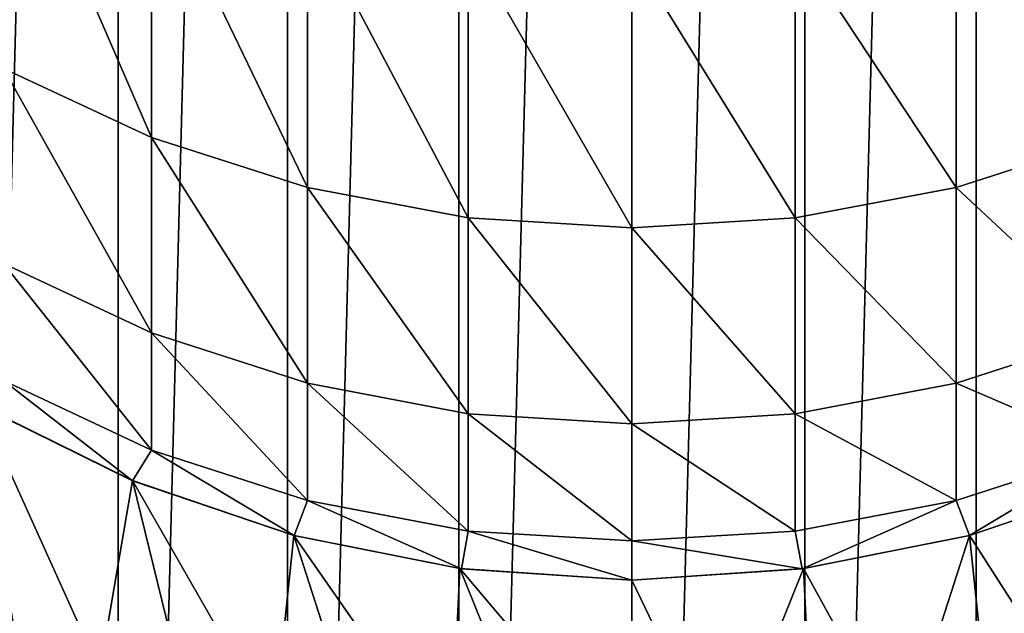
# Model space of a CAD drawing. Header units: metres. Extents: x -44 to 117, y -432 to 89.
# Tile 98 of 256: x -3.99 to 2.43, y -408.72 to -404.85. Entities that reach past the tile are written whole.
import ezdxf

# ---------------------------------------------------------------- set-up
doc = ezdxf.new("R2010")
doc.units = ezdxf.units.M
doc.layers.add('solid_125568', color=7, linetype='CONTINUOUS')

msp = doc.modelspace()

# ---------------------------------------------------------------- linework, layer by layer
at = {"layer": 'solid_125568'}
for points in [[(0, -378.899994, 233.699997), (0, -421.600006, 233.699997), (-1.127945, -421.568909, 233.699997)], [(0, -378.899994, 233.699997), (-1.127945, -421.568909, 233.699997), (-1.127943, -378.931091, 233.699997)], [(1.127945, -378.931091, 233.699997), (0, -421.600006, 233.699997), (0, -378.899994, 233.699997)], [(-1.127943, -378.931091, 233.699997), (-1.127945, -421.568909, 233.699997), (-2.243753, -421.480804, 233.699997)], [(-1.127943, -378.931091, 233.699997), (-2.243753, -421.480804, 233.699997), (-2.243749, -379.019196, 233.699997)], [(1.127943, -421.568909, 233.699997), (0, -421.600006, 233.699997), (1.127945, -378.931091, 233.699997)], [(1.127943, -421.568909, 233.699997), (1.127945, -378.931091, 233.699997), (2.243753, -379.019196, 233.699997)], [(-2.243749, -379.019196, 233.699997), (-2.243753, -421.480804, 233.699997), (-3.347427, -421.335632, 233.699997)], [(-2.243749, -379.019196, 233.699997), (-3.347427, -421.335632, 233.699997), (-3.347419, -379.164368, 233.699997)], [(1.127943, -421.568909, 233.699997), (2.243753, -379.019196, 233.699997), (2.243749, -421.480804, 233.699997)], [(2.243749, -421.480804, 233.699997), (2.243753, -379.019196, 233.699997), (3.347427, -379.164368, 233.699997)], [(-3.347419, -379.164368, 233.699997), (-3.347427, -421.335632, 233.699997), (-4.438964, -421.133453, 233.699997)], [(-3.347419, -379.164368, 233.699997), (-4.438964, -421.133453, 233.699997), (-4.438952, -379.366547, 233.699997)], [(2.243749, -421.480804, 233.699997), (3.347427, -379.164368, 233.699997), (3.347419, -421.335632, 233.699997)], [(-4.094906, -405.164215, 776.701233), (-3.129059, -405.613708, 776.768494), (-4.094906, -403.385864, 786.854858)], [(-3.129059, -405.613708, 776.768494), (-3.129059, -403.831451, 786.944336), (-4.094906, -403.385864, 786.854858)], [(-3.129059, -405.613708, 776.768494), (-2.113864, -405.939941, 776.817322), (-3.129059, -403.831451, 786.944336)], [(-2.113864, -405.939941, 776.817322), (-2.113864, -404.154846, 787.009338), (-3.129059, -403.831451, 786.944336)], [(3.129059, -405.613708, 776.768494), (3.129059, -403.831451, 786.944336), (2.113864, -404.154846, 787.009338)], [(-2.113864, -405.939941, 776.817322), (-1.065333, -406.137756, 776.846924), (-2.113864, -404.154846, 787.009338)], [(-1.065333, -406.137756, 776.846924), (-1.065333, -404.350952, 787.048706), (-2.113864, -404.154846, 787.009338)], [(2.113864, -405.939941, 776.817322), (2.113864, -404.154846, 787.009338), (1.065333, -404.350952, 787.048706)], [(2.113864, -405.939941, 776.817322), (3.129059, -405.613708, 776.768494), (2.113864, -404.154846, 787.009338)], [(-1.065333, -406.137756, 776.846924), (0, -406.204041, 776.856812), (-1.065333, -404.350952, 787.048706)], [(0, -406.204041, 776.856812), (0, -404.416656, 787.06189), (-1.065333, -404.350952, 787.048706)], [(1.065333, -406.137756, 776.846924), (1.065333, -404.350952, 787.048706), (0, -404.416656, 787.06189)], [(1.065333, -406.137756, 776.846924), (2.113864, -405.939941, 776.817322), (1.065333, -404.350952, 787.048706)], [(1.065333, -406.137756, 776.846924), (0, -404.416656, 787.06189), (0, -406.204041, 776.856812)], [(-4.094906, -406.436005, 766.471802), (-3.129059, -406.888306, 766.516663), (-4.094906, -405.164215, 776.701233)], [(-3.129059, -406.888306, 766.516663), (-3.129059, -405.613708, 776.768494), (-4.094906, -405.164215, 776.701233)], [(-3.129059, -406.888306, 766.516663), (-2.113864, -407.216553, 766.549194), (-3.129059, -405.613708, 776.768494)], [(-2.113864, -407.216553, 766.549194), (-2.113864, -405.939941, 776.817322), (-3.129059, -405.613708, 776.768494)], [(3.129059, -406.888306, 766.516663), (3.129059, -405.613708, 776.768494), (2.113864, -405.939941, 776.817322)], [(-2.113864, -407.216553, 766.549194), (-1.065333, -407.415588, 766.56897), (-2.113864, -405.939941, 776.817322)], [(-1.065333, -407.415588, 766.56897), (-1.065333, -406.137756, 776.846924), (-2.113864, -405.939941, 776.817322)], [(2.113864, -407.216553, 766.549194), (2.113864, -405.939941, 776.817322), (1.065333, -406.137756, 776.846924)], [(2.113864, -407.216553, 766.549194), (3.129059, -406.888306, 766.516663), (2.113864, -405.939941, 776.817322)], [(-1.065333, -407.415588, 766.56897), (0, -407.482269, 766.575562), (-1.065333, -406.137756, 776.846924)], [(0, -407.482269, 766.575562), (0, -406.204041, 776.856812), (-1.065333, -406.137756, 776.846924)], [(1.065333, -407.415588, 766.56897), (1.065333, -406.137756, 776.846924), (0, -406.204041, 776.856812)], [(1.065333, -407.415588, 766.56897), (2.113864, -407.216553, 766.549194), (1.065333, -406.137756, 776.846924)], [(1.065333, -407.415588, 766.56897), (0, -406.204041, 776.856812), (0, -407.482269, 766.575562)], [(-4.094906, -407.19809, 756.191833), (-3.129059, -407.652039, 756.214172), (-4.094906, -406.436005, 766.471802)], [(-3.129059, -407.652039, 756.214172), (-3.129059, -406.888306, 766.516663), (-4.094906, -406.436005, 766.471802)], [(-3.129059, -407.652039, 756.214172), (-2.113864, -407.981506, 756.230408), (-3.129059, -406.888306, 766.516663)], [(-2.113864, -407.981506, 756.230408), (-2.113864, -407.216553, 766.549194), (-3.129059, -406.888306, 766.516663)], [(3.129059, -407.652039, 756.214172), (3.129059, -406.888306, 766.516663), (2.113864, -407.216553, 766.549194)], [(-4.094906, -407.19809, 756.191833), (-4.25, -407.361206, 746), (-3.252809, -407.852966, 746)], [(-4.094906, -407.19809, 756.191833), (-3.252809, -407.852966, 746), (-3.129059, -407.652039, 756.214172)], [(-1.065333, -408.181274, 756.240234), (-1.065333, -407.415588, 766.56897), (-2.113864, -407.216553, 766.549194)], [(-2.113864, -407.981506, 756.230408), (-1.065333, -408.181274, 756.240234), (-2.113864, -407.216553, 766.549194)], [(2.113864, -407.981506, 756.230408), (2.113864, -407.216553, 766.549194), (1.065333, -407.415588, 766.56897)], [(2.113864, -407.981506, 756.230408), (3.129059, -407.652039, 756.214172), (2.113864, -407.216553, 766.549194)], [(-4.251163, -407.360535, 482), (-4.019794, -408.855988, 482), (-3.465147, -409.093201, 482)], [(-3.253839, -407.851563, 482), (-4.251163, -407.360535, 482), (-3.465147, -409.093201, 482)], [(-4.25, -407.361206, 746), (-4.251163, -407.360535, 482), (-3.253839, -407.851563, 482)], [(-3.252809, -407.852966, 746), (-4.25, -407.361206, 746), (-3.253839, -407.851563, 482)], [(0, -408.243103, 756.346863), (0, -407.482269, 766.575562), (-1.065333, -407.415588, 766.56897)], [(-1.065333, -408.181274, 756.240234), (0, -408.243103, 756.346863), (-1.065333, -407.415588, 766.56897)], [(1.065333, -408.181274, 756.240234), (1.065333, -407.415588, 766.56897), (0, -407.482269, 766.575562)], [(1.065333, -408.181274, 756.240234), (2.113864, -407.981506, 756.230408), (1.065333, -407.415588, 766.56897)], [(1.065333, -408.181274, 756.240234), (0, -407.482269, 766.575562), (0, -408.243103, 756.346863)], [(-3.129059, -407.652039, 756.214172), (-3.252809, -407.852966, 746), (-2.199962, -408.210358, 746)], [(-3.129059, -407.652039, 756.214172), (-2.199962, -408.210358, 746), (-2.113864, -407.981506, 756.230408)], [(2.113864, -407.981506, 756.230408), (2.199962, -408.210358, 746), (3.129059, -407.652039, 756.214172)], [(3.129059, -407.652039, 756.214172), (2.199962, -408.210358, 746), (3.252809, -407.852966, 746)], [(-3.253839, -407.851563, 482), (-3.465147, -409.093201, 482), (-2.899624, -409.295319, 482)], [(-3.253839, -407.851563, 482), (-2.899624, -409.295319, 482), (-2.331428, -409.459686, 482)], [(-2.201307, -408.210022, 482), (-3.253839, -407.851563, 482), (-2.331428, -409.459686, 482)], [(-3.252809, -407.852966, 746), (-3.253839, -407.851563, 482), (-2.201307, -408.210022, 482)], [(-2.199962, -408.210358, 746), (-3.252809, -407.852966, 746), (-2.201307, -408.210022, 482)], [(2.201132, -408.210052, 482), (3.252809, -407.852966, 746), (2.199962, -408.210358, 746)], [(2.201132, -408.210052, 482), (3.253583, -407.851685, 482), (3.252809, -407.852966, 746)], [(2.898683, -409.295624, 482), (3.253583, -407.851685, 482), (2.201132, -408.210052, 482)], [(-2.113864, -407.981506, 756.230408), (-2.199962, -408.210358, 746), (-1.109473, -408.427277, 746)], [(-2.113864, -407.981506, 756.230408), (-1.109473, -408.427277, 746), (-1.065333, -408.181274, 756.240234)], [(1.065333, -408.181274, 756.240234), (1.109473, -408.427277, 746), (2.113864, -407.981506, 756.230408)], [(2.113864, -407.981506, 756.230408), (1.109473, -408.427277, 746), (2.199962, -408.210358, 746)], [(-1.065333, -408.181274, 756.240234), (-1.109473, -408.427277, 746), (0, -408.5, 746)], [(-1.065333, -408.181274, 756.240234), (0, -408.5, 746), (0, -408.243103, 756.346863)], [(1.065333, -408.181274, 756.240234), (0, -408.243103, 756.346863), (1.109473, -408.427277, 746)], [(-2.201307, -408.210022, 482), (-2.331428, -409.459686, 482), (-1.759305, -409.5867, 482)], [(-2.201307, -408.210022, 482), (-1.759305, -409.5867, 482), (-1.180026, -409.677429, 482)], [(-1.119585, -408.424927, 482), (-2.201307, -408.210022, 482), (-1.180026, -409.677429, 482)], [(-2.199962, -408.210358, 746), (-2.201307, -408.210022, 482), (-1.119585, -408.424927, 482)], [(-1.109473, -408.427277, 746), (-2.199962, -408.210358, 746), (-1.119585, -408.424927, 482)], [(0, -408.243103, 756.346863), (0, -408.5, 746), (1.109473, -408.427277, 746)], [(1.119493, -408.424957, 482), (2.199962, -408.210358, 746), (1.109473, -408.427277, 746)], [(1.119493, -408.424957, 482), (2.201132, -408.210052, 482), (2.199962, -408.210358, 746)], [(1.758621, -409.586853, 482), (2.201132, -408.210052, 482), (1.119493, -408.424957, 482)], [(1.758621, -409.586853, 482), (2.330593, -409.4599, 482), (2.201132, -408.210052, 482)], [(2.330593, -409.4599, 482), (2.898683, -409.295624, 482), (2.201132, -408.210052, 482)], [(-1.119585, -408.424927, 482), (-1.180026, -409.677429, 482), (-0.593591, -409.731873, 482)], [(-1.119585, -408.424927, 482), (0, -409.75, 482), (0, -408.5, 482)], [(-1.109473, -408.427277, 746), (-1.119585, -408.424927, 482), (0, -408.5, 482)], [(-1.119585, -408.424927, 482), (-0.593591, -409.731873, 482), (0, -409.75, 482)], [(-1.109473, -408.427277, 746), (0, -408.5, 482), (0, -408.5, 746)], [(1.119493, -408.424957, 482), (0, -408.5, 746), (0, -408.5, 482)], [(0.593325, -409.731903, 482), (1.119493, -408.424957, 482), (0, -408.5, 482)], [(1.119493, -408.424957, 482), (1.109473, -408.427277, 746), (0, -408.5, 746)], [(0.593325, -409.731903, 482), (1.179532, -409.677521, 482), (1.119493, -408.424957, 482)], [(1.179532, -409.677521, 482), (1.758621, -409.586853, 482), (1.119493, -408.424957, 482)], [(0, -409.75, 482), (0.593325, -409.731903, 482), (0, -408.5, 482)]]:
    msp.add_3dface(points, dxfattribs=at)

doc.saveas('drawing.dxf')
